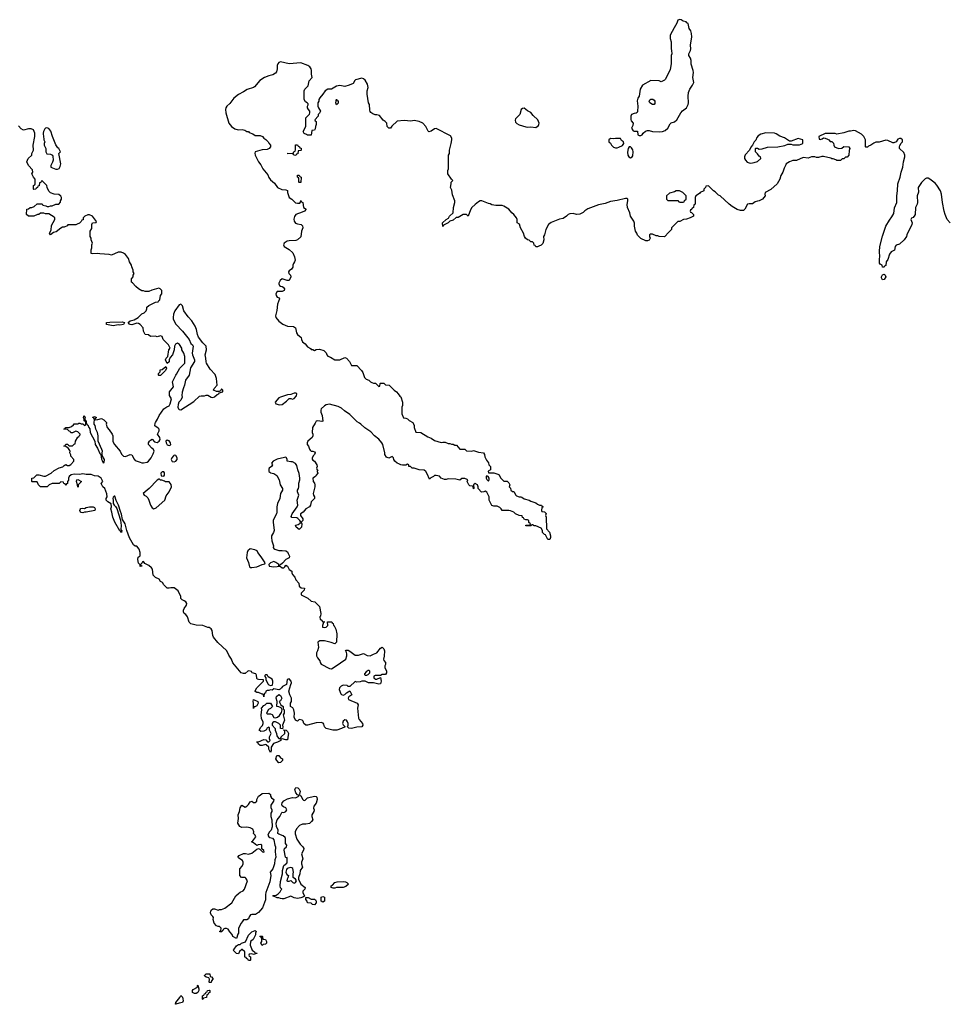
# Model space of a CAD drawing. Header units: inches. Extents: x 2106670 to 2322961, y 36024 to 224899.
# Tile 94 of 256: x 2159424 to 2170419, y 133129 to 144773. Entities that reach past the tile are written whole.
import ezdxf

# ---------------------------------------------------------------- set-up
doc = ezdxf.new("R2010")
doc.units = ezdxf.units.IN
doc.header["$MEASUREMENT"] = 0
for name, color, linetype in [('C1153', 7, 'Continuous'), ('C1154', 7, 'Continuous'), ('C1163', 7, 'Continuous'), ('C1164', 7, 'Continuous'), ('C1174', 7, 'Continuous')]:
    doc.layers.add(name, color=color, linetype=linetype)

msp = doc.modelspace()

# ---------------------------------------------------------------- linework, layer by layer
at = {"layer": 'C1153', "color": 5, "elevation": 40}
for points in [[(2160000, 139916), (2159990, 139926), (2159946, 139930), (2159962, 139938), (2159969, 139951), (2160000, 139951)], [(2160000, 139701), (2159970, 139726), (2159946, 139730), (2159962, 139738), (2159970, 139752), (2159990, 139752), (2160000, 139743)], [(2160000, 139326), (2159991, 139310), (2159991, 139289), (2159978, 139282), (2159970, 139266), (2159962, 139282), (2159947, 139287), (2159942, 139302), (2159910, 139306), (2159890, 139286), (2159810, 139288), (2159774, 139270), (2159750, 139248), (2159670, 139248), (2159648, 139270), (2159630, 139306), (2159570, 139306), (2159566, 139310), (2159566, 139350), (2159590, 139354), (2159626, 139390), (2159650, 139391), (2159710, 139376), (2159730, 139376), (2159798, 139410), (2159830, 139442), (2159890, 139472), (2159934, 139486), (2159950, 139502), (2159970, 139512), (2159990, 139502), (2160000, 139502)]]:
    msp.add_lwpolyline(points, dxfattribs=at)
at = {"layer": 'C1154', "color": 5, "elevation": 40}
msp.add_lwpolyline([(2160000, 142347), (2159993, 142347), (2159984, 142336), (2159950, 142318), (2159930, 142318), (2159910, 142308), (2159856, 142264), (2159824, 142256), (2159788, 142228), (2159778, 142250), (2159796, 142284), (2159800, 142340), (2159838, 142410), (2159838, 142430), (2159830, 142438), (2159770, 142478), (2159730, 142478), (2159710, 142486), (2159670, 142486), (2159652, 142468), (2159633, 142467), (2159590, 142448), (2159528, 142448), (2159506, 142470), (2159507, 142533), (2159530, 142534), (2159548, 142552), (2159567, 142553), (2159596, 142564), (2159630, 142594), (2159690, 142594), (2159698, 142578), (2159732, 142572), (2159750, 142562), (2159770, 142562), (2159788, 142572), (2159807, 142573), (2159850, 142592), (2159887, 142593), (2159907, 142613), (2159908, 142632), (2159918, 142650), (2159918, 142670), (2159910, 142686), (2159887, 142707), (2159830, 142708), (2159790, 142726), (2159770, 142746), (2159748, 142788), (2159746, 142810), (2159690, 142866), (2159678, 142862), (2159673, 142847), (2159658, 142842), (2159653, 142807), (2159638, 142802), (2159633, 142787), (2159618, 142782), (2159613, 142767), (2159590, 142766), (2159586, 142770), (2159586, 142810), (2159602, 142818), (2159607, 142833), (2159607, 142887), (2159586, 142910), (2159568, 142948), (2159578, 142970), (2159576, 142996), (2159527, 143047), (2159508, 143090), (2159526, 143130), (2159566, 143170), (2159568, 143192), (2159586, 143230), (2159582, 143290), (2159604, 143390), (2159602, 143430), (2159589, 143469), (2159560, 143480), (2159530, 143482), (2159470, 143468), (2159443, 143483), (2159410, 143518)], dxfattribs=at)
msp.add_lwpolyline([(2159745, 143495), (2159730, 143489), (2159720, 143480), (2159704, 143450), (2159701, 143430), (2159704, 143384), (2159711, 143369), (2159711, 143351), (2159722, 143330), (2159714, 143310), (2159714, 143290), (2159724, 143264), (2159734, 143250), (2159734, 143210), (2159745, 143185), (2159790, 143182), (2159811, 143171), (2159817, 143157), (2159821, 143110), (2159814, 143086), (2159792, 143050), (2159794, 143030), (2159850, 143005), (2159870, 143006), (2159890, 143012), (2159902, 143038), (2159909, 143070), (2159888, 143190), (2159908, 143210), (2159893, 143233), (2159888, 143250), (2159877, 143257), (2159853, 143293), (2159812, 143390), (2159794, 143454), (2159770, 143485)], close=True, dxfattribs=at)
at = {"layer": 'C1163', "color": 5, "elevation": 40}
for points in [[(2162920, 140000), (2162886, 139950), (2162882, 139890), (2162892, 139870), (2162892, 139850), (2162882, 139830), (2162832, 139790), (2162825, 139770), (2162825, 139750), (2162838, 139730), (2162850, 139694), (2162860, 139680), (2162870, 139672), (2162891, 139671), (2162910, 139662), (2162918, 139650), (2162911, 139629), (2162900, 139620), (2162882, 139590), (2162884, 139576), (2162890, 139562), (2162910, 139552), (2162938, 139510), (2162942, 139490), (2162934, 139470), (2162938, 139458), (2162951, 139451), (2162942, 139438), (2162942, 139430), (2162951, 139410), (2162930, 139386), (2162922, 139370), (2162891, 139349), (2162896, 139310), (2162911, 139290), (2162916, 139270), (2162916, 139250), (2162896, 139170), (2162898, 139150), (2162911, 139130), (2162911, 139110), (2162871, 139070), (2162862, 139030), (2162851, 139010), (2162810, 138989), (2162778, 138950), (2162745, 138930), (2162745, 138910), (2162771, 138870), (2162771, 138850), (2162754, 138830), (2162762, 138810), (2162756, 138770), (2162730, 138744), (2162695, 138770), (2162685, 138790), (2162690, 138796), (2162717, 138803), (2162740, 138820), (2162748, 138830), (2162738, 138850), (2162715, 138875), (2162701, 138881), (2162644, 138884), (2162636, 138896), (2162646, 138930), (2162707, 139013), (2162713, 139030), (2162706, 139090), (2162724, 139150), (2162709, 139190), (2162709, 139210), (2162721, 139230), (2162725, 139250), (2162727, 139290), (2162737, 139330), (2162737, 139350), (2162730, 139406), (2162713, 139450), (2162702, 139502), (2162686, 139526), (2162650, 139544), (2162630, 139542), (2162586, 139550), (2162586, 139570), (2162578, 139590), (2162570, 139598), (2162556, 139596), (2162470, 139574), (2162422, 139550), (2162402, 139530), (2162413, 139507), (2162402, 139490), (2162376, 139470), (2162370, 139458), (2162371, 139430), (2162381, 139421), (2162390, 139414), (2162430, 139407), (2162464, 139384), (2162491, 139330), (2162505, 139270), (2162531, 139230), (2162531, 139210), (2162510, 139170), (2162502, 139110), (2162475, 139050), (2162464, 139010), (2162466, 138950), (2162461, 138930), (2162429, 138871), (2162423, 138850), (2162421, 138830), (2162432, 138730), (2162426, 138710), (2162404, 138670), (2162402, 138650), (2162406, 138610), (2162427, 138550), (2162423, 138530), (2162430, 138518), (2162442, 138510), (2162490, 138494), (2162530, 138497), (2162571, 138491), (2162590, 138478), (2162601, 138461), (2162616, 138430), (2162612, 138410), (2162570, 138389), (2162534, 138346), (2162510, 138326), (2162498, 138322), (2162494, 138310), (2162510, 138306), (2162530, 138291), (2162548, 138292), (2162559, 138301), (2162570, 138322), (2162590, 138312), (2162612, 138272), (2162642, 138250), (2162642, 138230), (2162652, 138210), (2162680, 138180), (2162692, 138150), (2162725, 138110), (2162730, 138074), (2162753, 138053), (2162791, 138050), (2162790, 138028), (2162754, 137990), (2162754, 137970), (2162831, 137931), (2162870, 137898), (2162914, 137890), (2162970, 137832), (2162986, 137750), (2162982, 137718), (2162974, 137710), (2162978, 137678), (2162990, 137674), (2163010, 137652), (2163034, 137650), (2163014, 137646), (2163014, 137634), (2163005, 137610), (2163005, 137590), (2163030, 137583), (2163048, 137590), (2163069, 137610), (2163066, 137650), (2163107, 137653), (2163114, 137650), (2163118, 137638), (2163130, 137634), (2163134, 137610), (2163144, 137604), (2163165, 137565), (2163176, 137510), (2163171, 137410), (2163152, 137390), (2163108, 137408), (2163028, 137428), (2162972, 137428), (2162952, 137410), (2162958, 137350), (2162946, 137310), (2162933, 137287), (2162933, 137250), (2162945, 137225), (2162974, 137190), (2162977, 137170), (2162990, 137150), (2163090, 137099), (2163110, 137097), (2163157, 137123), (2163282, 137210), (2163294, 137250), (2163294, 137274), (2163284, 137304), (2163278, 137310), (2163283, 137317), (2163310, 137315), (2163330, 137306), (2163390, 137258), (2163430, 137258), (2163490, 137279), (2163535, 137255), (2163569, 137251), (2163610, 137271), (2163650, 137285), (2163690, 137342), (2163710, 137352), (2163730, 137332), (2163738, 137310), (2163735, 137245), (2163725, 137210), (2163730, 137194), (2163751, 137171), (2163751, 137149), (2163742, 137130), (2163742, 137110), (2163762, 137070), (2163762, 137050), (2163752, 137028), (2163713, 137027), (2163690, 137018), (2163630, 137018), (2163614, 137010), (2163614, 136990), (2163633, 136973), (2163650, 136972), (2163692, 136992), (2163701, 136950), (2163690, 136918), (2163670, 136915), (2163610, 136929), (2163550, 136929), (2163509, 136949), (2163470, 136949), (2163450, 136942), (2163410, 136938), (2163390, 136946), (2163330, 136886), (2163310, 136888), (2163297, 136897), (2163250, 136901), (2163228, 136892), (2163205, 136870), (2163201, 136850), (2163221, 136801), (2163230, 136791), (2163250, 136785), (2163270, 136791), (2163290, 136811), (2163330, 136834), (2163351, 136790), (2163317, 136763), (2163311, 136750), (2163312, 136732), (2163416, 136690), (2163426, 136670), (2163419, 136630), (2163432, 136512), (2163438, 136498), (2163479, 136450), (2163481, 136430), (2163470, 136410), (2163410, 136407), (2163350, 136390), (2163315, 136395), (2163302, 136410), (2163309, 136430), (2163309, 136450), (2163302, 136470), (2163290, 136488), (2163270, 136494), (2163250, 136478), (2163243, 136450), (2163250, 136432), (2163272, 136410), (2163232, 136390), (2163174, 136370), (2163126, 136370), (2163050, 136390), (2163030, 136409), (2163021, 136441), (2163012, 136452), (2162990, 136462), (2162930, 136459), (2162830, 136429), (2162810, 136428), (2162786, 136450), (2162776, 136476), (2162766, 136490), (2162730, 136495), (2162710, 136478), (2162688, 136490), (2162670, 136526), (2162675, 136570), (2162665, 136610), (2162654, 136634), (2162628, 136652), (2162628, 136688), (2162637, 136710), (2162638, 136750), (2162619, 136790), (2162609, 136830), (2162629, 136910), (2162639, 136930), (2162635, 136950), (2162610, 136979), (2162586, 136970), (2162578, 136910), (2162532, 136888), (2162522, 136870), (2162505, 136855), (2162490, 136848), (2162430, 136858), (2162410, 136842), (2162390, 136846), (2162370, 136838), (2162350, 136838), (2162334, 136830), (2162331, 136809), (2162314, 136806), (2162310, 136766), (2162308, 136788), (2162298, 136798), (2162290, 136798), (2162250, 136818), (2162230, 136818), (2162210, 136826), (2162210, 136834), (2162229, 136870), (2162308, 136950), (2162306, 136966), (2162250, 136969), (2162234, 136974), (2162227, 136987), (2162223, 137023), (2162215, 137035), (2162175, 137050), (2162164, 137064), (2162150, 137069), (2162127, 137073), (2162090, 137042), (2162070, 137039), (2162042, 137050), (2161946, 137166), (2161928, 137210), (2161897, 137257), (2161873, 137310), (2161766, 137406), (2161717, 137470), (2161709, 137490), (2161699, 137550), (2161690, 137568), (2161675, 137575), (2161670, 137586), (2161650, 137586), (2161590, 137609), (2161513, 137613), (2161450, 137629), (2161429, 137649), (2161409, 137710), (2161390, 137738), (2161368, 137750), (2161362, 137770), (2161362, 137790), (2161368, 137808), (2161395, 137850), (2161399, 137870), (2161388, 137890), (2161370, 137902), (2161346, 137910), (2161330, 137926), (2161329, 137950), (2161297, 138017), (2161250, 138054), (2161210, 138055), (2161190, 138049), (2161168, 138050), (2161128, 138090), (2161115, 138115), (2161088, 138130), (2161075, 138155), (2161030, 138178), (2161004, 138204), (2160993, 138273), (2160982, 138290), (2160950, 138318), (2160903, 138343), (2160890, 138366), (2160878, 138362), (2160874, 138350), (2160854, 138330), (2160858, 138318), (2160870, 138314), (2160871, 138309), (2160850, 138306), (2160847, 138327), (2160830, 138346), (2160822, 138390), (2160825, 138415), (2160847, 138433), (2160849, 138470), (2160839, 138510), (2160810, 138548), (2160790, 138548), (2160770, 138562), (2160724, 138644), (2160693, 138730), (2160673, 138810), (2160641, 138861), (2160630, 138926), (2160615, 138955), (2160592, 139030), (2160565, 139085), (2160550, 139138), (2160542, 139138), (2160530, 139126), (2160526, 139110), (2160531, 139091), (2160531, 139050), (2160542, 139030), (2160557, 139017), (2160571, 138991), (2160615, 138855), (2160623, 138790), (2160622, 138742), (2160631, 138730), (2160630, 138708), (2160622, 138722), (2160608, 138728), (2160549, 138829), (2160524, 138890), (2160514, 138950), (2160502, 138990), (2160508, 139010), (2160507, 139047), (2160466, 139070), (2160446, 139090), (2160446, 139110), (2160458, 139130), (2160455, 139165), (2160430, 139228), (2160408, 139250), (2160388, 139288), (2160408, 139310), (2160389, 139350), (2160353, 139373), (2160310, 139379), (2160270, 139395), (2160210, 139396), (2160170, 139403), (2160130, 139396), (2160070, 139397), (2160031, 139389), (2160011, 139370), (2160002, 139350), (2160002, 139330), (2160000, 139326)], [(2160000, 139951), (2160010, 139951), (2160038, 139962), (2160060, 139980), (2160070, 139994), (2160110, 139994), (2160125, 140000)], [(2160135, 140000), (2160153, 139993), (2160172, 139992), (2160190, 139974), (2160202, 139978), (2160205, 140000)], [(2160212, 140000), (2160213, 139993), (2160222, 139982), (2160230, 139982), (2160241, 139950), (2160253, 139933), (2160259, 139890), (2160311, 139790), (2160318, 139750), (2160345, 139705), (2160370, 139642), (2160382, 139630), (2160390, 139574), (2160401, 139561), (2160410, 139534), (2160422, 139538), (2160428, 139570), (2160400, 139620), (2160398, 139650), (2160402, 139670), (2160397, 139690), (2160353, 139790), (2160353, 139850), (2160346, 139890), (2160326, 139930), (2160315, 139975), (2160306, 139990), (2160306, 140000)], [(2160449, 140000), (2160446, 139990), (2160458, 139950), (2160483, 139923), (2160519, 139870), (2160524, 139850), (2160526, 139786), (2160547, 139747), (2160613, 139670), (2160630, 139636), (2160650, 139611), (2160674, 139606), (2160730, 139631), (2160750, 139625), (2160776, 139576), (2160790, 139561), (2160812, 139550), (2160850, 139541), (2160870, 139531), (2160890, 139531), (2160930, 139541), (2160949, 139551), (2160979, 139590), (2161003, 139637), (2161014, 139670), (2161008, 139690), (2160986, 139706), (2160949, 139749), (2160949, 139770), (2160958, 139790), (2160970, 139802), (2160991, 139811), (2161020, 139780), (2161050, 139771), (2161073, 139787), (2161087, 139810), (2161083, 139830), (2161053, 139870), (2161072, 139910), (2161072, 139930), (2161063, 139943), (2161024, 139970), (2161028, 140000)], [(2164077, 140000), (2164090, 139974), (2164091, 139949), (2164110, 139894), (2164170, 139891), (2164250, 139838), (2164290, 139825), (2164330, 139798), (2164410, 139771), (2164430, 139778), (2164455, 139775), (2164490, 139762), (2164510, 139762), (2164533, 139753), (2164550, 139752), (2164570, 139742), (2164590, 139742), (2164630, 139694), (2164690, 139694), (2164710, 139674), (2164772, 139672), (2164790, 139676), (2164850, 139658), (2164911, 139651), (2164922, 139630), (2164924, 139604), (2164944, 139564), (2164970, 139534), (2164972, 139510), (2164991, 139490), (2164992, 139450), (2164966, 139434), (2164970, 139414), (2165030, 139412), (2165080, 139400), (2165094, 139390), (2165110, 139354), (2165150, 139314), (2165190, 139314), (2165210, 139294), (2165222, 139270), (2165214, 139250), (2165230, 139234), (2165234, 139210), (2165253, 139193), (2165270, 139192), (2165291, 139151), (2165301, 139141), (2165330, 139131), (2165351, 139131), (2165365, 139125), (2165390, 139105), (2165450, 139091), (2165470, 139078), (2165530, 139058), (2165550, 139042), (2165573, 139033), (2165594, 139030), (2165598, 139018), (2165614, 139010), (2165598, 139002), (2165594, 138970), (2165598, 138958), (2165630, 138954), (2165651, 138931), (2165642, 138910), (2165652, 138888), (2165653, 138753), (2165690, 138714), (2165702, 138670), (2165702, 138650), (2165693, 138627), (2165670, 138626), (2165642, 138682), (2165630, 138686), (2165608, 138708), (2165608, 138730), (2165590, 138758), (2165530, 138788), (2165510, 138788), (2165490, 138798), (2165482, 138798), (2165470, 138788), (2165410, 138788), (2165410, 138794), (2165450, 138794), (2165462, 138798), (2165466, 138810), (2165447, 138827), (2165446, 138850), (2165430, 138858), (2165410, 138858), (2165390, 138866), (2165382, 138882), (2165370, 138886), (2165366, 138906), (2165330, 138908), (2165290, 138928), (2165270, 138948), (2165230, 138964), (2165210, 138969), (2165130, 138968), (2165118, 138990), (2165103, 139003), (2165070, 139018), (2165030, 139018), (2165010, 139026), (2164978, 139090), (2164975, 139130), (2164950, 139186), (2164930, 139198), (2164912, 139188), (2164887, 139187), (2164846, 139230), (2164846, 139250), (2164838, 139270), (2164810, 139288), (2164792, 139270), (2164794, 139230), (2164790, 139226), (2164787, 139247), (2164778, 139258), (2164750, 139262), (2164738, 139270), (2164718, 139310), (2164726, 139330), (2164716, 139336), (2164690, 139348), (2164670, 139348), (2164653, 139347), (2164631, 139329), (2164582, 139338), (2164490, 139342), (2164470, 139335), (2164450, 139335), (2164410, 139349), (2164390, 139375), (2164350, 139384), (2164330, 139382), (2164318, 139370), (2164286, 139354), (2164270, 139338), (2164243, 139403), (2164228, 139428), (2164207, 139447), (2164150, 139449), (2164090, 139469), (2164066, 139470), (2164048, 139488), (2164026, 139490), (2164026, 139510), (2164010, 139518), (2163990, 139506), (2163950, 139506), (2163932, 139508), (2163910, 139522), (2163887, 139527), (2163862, 139550), (2163848, 139570), (2163846, 139590), (2163830, 139606), (2163790, 139589), (2163761, 139601), (2163744, 139630), (2163744, 139650), (2163719, 139750), (2163709, 139770), (2163672, 139812), (2163622, 139850), (2163577, 139897), (2163507, 139947), (2163459, 139990), (2163444, 140000)], [(2160000, 139743), (2160013, 139733), (2160050, 139732), (2160070, 139754), (2160082, 139758), (2160086, 139790), (2160110, 139834), (2160122, 139838), (2160126, 139850), (2160138, 139862), (2160138, 139870), (2160110, 139898), (2160090, 139908), (2160050, 139886), (2160030, 139886), (2160022, 139902), (2160010, 139906), (2160000, 139916)], [(2160000, 139502), (2160010, 139502), (2160030, 139512), (2160066, 139550), (2160066, 139570), (2160028, 139610), (2160027, 139627), (2160018, 139650), (2160022, 139670), (2160018, 139678), (2160000, 139700), (2160000, 139701)]]:
    msp.add_lwpolyline(points, dxfattribs=at)
for points in [[(2161170, 139802), (2161152, 139790), (2161156, 139770), (2161170, 139745), (2161190, 139736), (2161210, 139745), (2161209, 139770), (2161190, 139794)], [(2161250, 139621), (2161244, 139616), (2161224, 139590), (2161217, 139570), (2161228, 139548), (2161250, 139543), (2161270, 139551), (2161287, 139570), (2161286, 139590), (2161270, 139619)], [(2161130, 139426), (2161110, 139426), (2161094, 139410), (2161098, 139378), (2161130, 139374), (2161135, 139385), (2161135, 139415)], [(2160110, 139246), (2160109, 139270), (2160095, 139310), (2160098, 139330), (2160110, 139336), (2160154, 139310), (2160114, 139270), (2160114, 139250)], [(2161078, 139338), (2161070, 139338), (2161050, 139329), (2160956, 139230), (2160883, 139170), (2160898, 139150), (2160919, 139139), (2160939, 139119), (2160952, 139092), (2160971, 139030), (2160990, 139001), (2161010, 138987), (2161039, 139001), (2161139, 139090), (2161158, 139142), (2161193, 139190), (2161219, 139250), (2161217, 139277), (2161190, 139306), (2161148, 139308), (2161136, 139316), (2161107, 139327), (2161090, 139328)], [(2164950, 139378), (2164942, 139370), (2164942, 139350), (2164950, 139334), (2164970, 139314), (2164978, 139330), (2164978, 139350), (2164966, 139370)], [(2160170, 138941), (2160150, 138944), (2160142, 138950), (2160135, 138970), (2160138, 138982), (2160149, 138991), (2160170, 138995), (2160190, 138991), (2160210, 139003), (2160251, 139011), (2160294, 139010), (2160310, 139002), (2160318, 138990), (2160311, 138969), (2160210, 138949), (2160190, 138949)], [(2162150, 138514), (2162124, 138490), (2162116, 138470), (2162107, 138410), (2162132, 138352), (2162144, 138304), (2162155, 138295), (2162170, 138294), (2162230, 138303), (2162290, 138331), (2162308, 138332), (2162322, 138338), (2162326, 138350), (2162282, 138422), (2162242, 138470), (2162231, 138491), (2162204, 138504)], [(2162430, 138364), (2162391, 138350), (2162372, 138330), (2162374, 138310), (2162430, 138304), (2162470, 138307), (2162488, 138312), (2162489, 138330), (2162455, 138355)], [(2163556, 137076), (2163544, 137076), (2163520, 137060), (2163504, 137036), (2163502, 137030), (2163510, 137022), (2163530, 137022), (2163546, 137030), (2163566, 137050), (2163566, 137070)], [(2162350, 137026), (2162330, 137026), (2162324, 137016), (2162324, 137004), (2162334, 136990), (2162334, 136970), (2162358, 136918), (2162370, 136906), (2162390, 136898), (2162410, 136902), (2162415, 136905), (2162419, 136930), (2162419, 136950), (2162412, 136972), (2162362, 137002)], [(2162190, 136628), (2162189, 136690), (2162184, 136710), (2162190, 136734), (2162241, 136710), (2162245, 136690), (2162230, 136658), (2162206, 136646), (2162194, 136646)], [(2162534, 136386), (2162509, 136389), (2162508, 136430), (2162490, 136448), (2162450, 136468), (2162430, 136468), (2162420, 136460), (2162412, 136450), (2162412, 136430), (2162445, 136390), (2162445, 136370), (2162462, 136330), (2162465, 136305), (2162472, 136292), (2162490, 136274), (2162510, 136274), (2162518, 136282), (2162518, 136290), (2162558, 136330), (2162558, 136358), (2162546, 136374), (2162574, 136370), (2162590, 136354), (2162602, 136330), (2162601, 136310), (2162590, 136258), (2162570, 136255), (2162530, 136268), (2162514, 136266), (2162512, 136250), (2162474, 136230), (2162427, 136213), (2162398, 136170), (2162398, 136130), (2162390, 136106), (2162370, 136146), (2162369, 136170), (2162339, 136199), (2162330, 136202), (2162290, 136188), (2162268, 136188), (2162247, 136207), (2162242, 136222), (2162228, 136228), (2162230, 136234), (2162250, 136234), (2162310, 136262), (2162336, 136256), (2162353, 136233), (2162370, 136232), (2162388, 136250), (2162378, 136270), (2162378, 136290), (2162398, 136330), (2162378, 136370), (2162378, 136398), (2162370, 136406), (2162346, 136394), (2162342, 136378), (2162334, 136370), (2162310, 136359), (2162276, 136356), (2162258, 136370), (2162275, 136405), (2162296, 136424), (2162302, 136450), (2162302, 136470), (2162285, 136505), (2162279, 136550), (2162289, 136610), (2162284, 136630), (2162310, 136662), (2162326, 136670), (2162346, 136690), (2162391, 136691), (2162414, 136650), (2162390, 136628), (2162365, 136615), (2162342, 136570), (2162350, 136562), (2162390, 136562), (2162410, 136554), (2162430, 136522), (2162450, 136518), (2162474, 136526), (2162495, 136545), (2162519, 136581), (2162528, 136610), (2162515, 136635), (2162490, 136648), (2162466, 136650), (2162468, 136710), (2162458, 136750), (2162462, 136770), (2162490, 136792), (2162510, 136782), (2162525, 136750), (2162510, 136718), (2162494, 136710), (2162511, 136671), (2162542, 136650), (2162542, 136622), (2162551, 136611), (2162551, 136570), (2162542, 136550), (2162555, 136490), (2162550, 136468), (2162531, 136430), (2162538, 136410)], [(2162490, 135985), (2162465, 136010), (2162455, 136030), (2162466, 136070), (2162490, 136072), (2162510, 136042), (2162531, 136030), (2162531, 136010), (2162510, 135989)], [(2162790, 135538), (2162799, 135541), (2162830, 135571), (2162911, 135591), (2162930, 135585), (2162937, 135577), (2162943, 135550), (2162930, 135508), (2162902, 135470), (2162898, 135450), (2162906, 135430), (2162904, 135410), (2162879, 135370), (2162878, 135350), (2162890, 135310), (2162877, 135290), (2162850, 135268), (2162810, 135258), (2162770, 135258), (2162735, 135245), (2162698, 135202), (2162682, 135170), (2162684, 135144), (2162702, 135082), (2162741, 135021), (2162774, 134990), (2162783, 134970), (2162779, 134950), (2162759, 134910), (2162773, 134850), (2162758, 134810), (2162759, 134790), (2162770, 134750), (2162742, 134710), (2162738, 134670), (2162722, 134630), (2162722, 134610), (2162751, 134551), (2162802, 134510), (2162798, 134490), (2162772, 134468), (2162771, 134450), (2162793, 134407), (2162782, 134398), (2162750, 134389), (2162710, 134379), (2162669, 134389), (2162630, 134406), (2162550, 134375), (2162530, 134375), (2162510, 134378), (2162490, 134388), (2162470, 134388), (2162418, 134410), (2162425, 134415), (2162459, 134421), (2162483, 134437), (2162503, 134457), (2162516, 134484), (2162526, 134490), (2162510, 134506), (2162504, 134530), (2162510, 134582), (2162533, 134670), (2162533, 134710), (2162549, 134770), (2162582, 134798), (2162589, 134810), (2162586, 134866), (2162578, 134862), (2162570, 134864), (2162567, 134870), (2162552, 134950), (2162557, 134970), (2162578, 134990), (2162582, 135010), (2162569, 135030), (2162569, 135090), (2162562, 135102), (2162540, 135120), (2162490, 135141), (2162479, 135150), (2162482, 135190), (2162461, 135230), (2162456, 135270), (2162470, 135310), (2162499, 135350), (2162523, 135397), (2162530, 135402), (2162550, 135398), (2162573, 135407), (2162584, 135430), (2162573, 135453), (2162544, 135464), (2162530, 135475), (2162523, 135490), (2162527, 135513), (2162547, 135533), (2162590, 135559), (2162650, 135576), (2162688, 135572), (2162726, 135590), (2162722, 135602), (2162710, 135606), (2162689, 135629), (2162679, 135670), (2162690, 135691), (2162714, 135690), (2162730, 135674), (2162741, 135650), (2162734, 135614), (2162738, 135598), (2162750, 135594), (2162772, 135550), (2162782, 135542)], [(2161990, 133906), (2161946, 133930), (2161936, 133956), (2161910, 133986), (2161890, 134018), (2161870, 134026), (2161850, 134026), (2161838, 134022), (2161830, 134006), (2161818, 134002), (2161813, 133987), (2161790, 133986), (2161790, 133994), (2161802, 133998), (2161806, 134030), (2161787, 134047), (2161770, 134048), (2161750, 134058), (2161724, 134090), (2161713, 134130), (2161715, 134155), (2161708, 134168), (2161690, 134186), (2161682, 134210), (2161684, 134230), (2161690, 134242), (2161710, 134258), (2161730, 134258), (2161770, 134242), (2161789, 134251), (2161810, 134251), (2161850, 134265), (2161933, 134327), (2161979, 134410), (2162010, 134441), (2162030, 134456), (2162069, 134471), (2162082, 134490), (2162118, 134590), (2162100, 134620), (2162090, 134628), (2162048, 134628), (2162026, 134650), (2162028, 134732), (2162056, 134764), (2162069, 134790), (2162069, 134810), (2162058, 134830), (2162016, 134856), (2162006, 134870), (2162018, 134890), (2162070, 134913), (2162094, 134914), (2162130, 134905), (2162170, 134915), (2162230, 134965), (2162250, 134972), (2162265, 134965), (2162294, 134930), (2162310, 134926), (2162314, 134930), (2162310, 134946), (2162286, 134966), (2162286, 135010), (2162278, 135018), (2162245, 135015), (2162230, 135008), (2162190, 135038), (2162166, 135050), (2162180, 135060), (2162215, 135110), (2162208, 135130), (2162188, 135150), (2162195, 135170), (2162180, 135200), (2162150, 135217), (2162110, 135222), (2162050, 135218), (2162026, 135230), (2162004, 135270), (2162013, 135327), (2162009, 135371), (2162024, 135410), (2162030, 135454), (2162050, 135482), (2162090, 135462), (2162110, 135472), (2162129, 135491), (2162150, 135522), (2162170, 135532), (2162190, 135514), (2162210, 135514), (2162228, 135532), (2162229, 135550), (2162250, 135592), (2162270, 135602), (2162290, 135622), (2162370, 135625), (2162391, 135610), (2162391, 135590), (2162402, 135570), (2162431, 135550), (2162425, 135530), (2162395, 135485), (2162395, 135455), (2162405, 135430), (2162405, 135410), (2162395, 135390), (2162394, 135350), (2162407, 135310), (2162411, 135229), (2162399, 135190), (2162374, 135166), (2162359, 135130), (2162370, 135111), (2162382, 135102), (2162415, 135095), (2162430, 135072), (2162441, 135010), (2162451, 134990), (2162447, 134930), (2162452, 134870), (2162442, 134838), (2162436, 134790), (2162417, 134730), (2162386, 134690), (2162394, 134650), (2162383, 134577), (2162336, 134450), (2162331, 134429), (2162330, 134366), (2162296, 134270), (2162250, 134215), (2162212, 134190), (2162171, 134189), (2162155, 134185), (2162137, 134163), (2162130, 134138), (2162110, 134129), (2162070, 134126), (2162057, 134103), (2162042, 134090), (2162011, 134030), (2162010, 133970), (2162003, 133957)], [(2162630, 134745), (2162600, 134740), (2162587, 134733), (2162578, 134722), (2162571, 134690), (2162582, 134662), (2162602, 134650), (2162596, 134624), (2162586, 134610), (2162585, 134590), (2162590, 134585), (2162610, 134585), (2162632, 134592), (2162654, 134570), (2162670, 134562), (2162686, 134570), (2162698, 134590), (2162686, 134610), (2162658, 134630), (2162658, 134670), (2162664, 134690), (2162654, 134734), (2162643, 134743)], [(2163130, 134502), (2163106, 134510), (2163106, 134530), (2163122, 134538), (2163150, 134571), (2163177, 134577), (2163250, 134581), (2163277, 134577), (2163294, 134570), (2163314, 134550), (2163280, 134520), (2163250, 134509), (2163171, 134509), (2163150, 134502)], [(2162910, 134306), (2162888, 134308), (2162870, 134326), (2162828, 134328), (2162826, 134350), (2162808, 134368), (2162807, 134393), (2162834, 134390), (2162870, 134371), (2162911, 134371), (2162924, 134364), (2162932, 134350), (2162931, 134329)], [(2163010, 134338), (2162989, 134349), (2162990, 134394), (2163010, 134402), (2163030, 134394), (2163030, 134348)], [(2162210, 133734), (2162230, 133734), (2162234, 133730), (2162213, 133727), (2162190, 133718), (2162170, 133726), (2162138, 133722), (2162134, 133710), (2162138, 133698), (2162154, 133690), (2162154, 133650), (2162150, 133646), (2162130, 133646), (2162122, 133662), (2162106, 133670), (2162102, 133682), (2162087, 133687), (2162086, 133750), (2162056, 133776), (2162050, 133778), (2162025, 133755), (2162010, 133726), (2161990, 133728), (2161948, 133770), (2161960, 133780), (2161990, 133822), (2162010, 133834), (2162030, 133834), (2162046, 133850), (2162093, 133867), (2162130, 133945), (2162170, 133986), (2162210, 134002), (2162222, 133990), (2162214, 133970), (2162214, 133950), (2162184, 133896), (2162154, 133870), (2162151, 133830), (2162172, 133770), (2162202, 133750)], [(2162290, 133826), (2162278, 133850), (2162286, 133870), (2162286, 133910), (2162282, 133922), (2162266, 133930), (2162270, 133934), (2162290, 133934), (2162294, 133930), (2162298, 133898), (2162330, 133894), (2162342, 133870), (2162342, 133850), (2162337, 133843), (2162330, 133838), (2162304, 133836)], [(2161670, 133386), (2161666, 133390), (2161667, 133427), (2161662, 133442), (2161630, 133448), (2161610, 133466), (2161609, 133470), (2161628, 133490), (2161674, 133490), (2161678, 133458), (2161693, 133453), (2161710, 133434), (2161710, 133426), (2161693, 133407), (2161690, 133386)], [(2161490, 133258), (2161468, 133270), (2161468, 133292), (2161476, 133304), (2161526, 133330), (2161526, 133350), (2161530, 133354), (2161542, 133310), (2161542, 133290), (2161530, 133268), (2161510, 133258)], [(2161270, 133129), (2161266, 133130), (2161269, 133150), (2161318, 133210), (2161330, 133234), (2161350, 133214), (2161355, 133195), (2161356, 133170), (2161351, 133150), (2161310, 133144)], [(2161590, 133186), (2161586, 133190), (2161586, 133230), (2161602, 133238), (2161610, 133254), (2161622, 133258), (2161630, 133274), (2161642, 133278), (2161647, 133293), (2161670, 133294), (2161674, 133290), (2161672, 133268), (2161658, 133262), (2161650, 133246), (2161638, 133242), (2161632, 133210), (2161598, 133202)]]:
    msp.add_lwpolyline(points, close=True, dxfattribs=at)
at = {"layer": 'C1164', "color": 5, "elevation": 40}
for points in [[(2167230, 144773), (2167210, 144768), (2167196, 144730), (2167163, 144677), (2167118, 144590), (2167116, 144550), (2167131, 144510), (2167128, 144430), (2167134, 144410), (2167136, 144370), (2167131, 144350), (2167131, 144250), (2167117, 144183), (2167062, 144070), (2167050, 144058), (2167010, 144038), (2166988, 144048), (2166890, 144053), (2166790, 143997), (2166761, 143950), (2166751, 143870), (2166735, 143845), (2166727, 143813), (2166735, 143750), (2166730, 143686), (2166726, 143674), (2166714, 143666), (2166690, 143662), (2166662, 143650), (2166651, 143630), (2166651, 143591), (2166657, 143577), (2166678, 143550), (2166677, 143523), (2166662, 143490), (2166678, 143458), (2166690, 143454), (2166730, 143454), (2166734, 143410), (2166750, 143402), (2166770, 143402), (2166786, 143410), (2166798, 143430), (2166826, 143454), (2166850, 143461), (2166870, 143461), (2166910, 143451), (2166990, 143446), (2167026, 143450), (2167057, 143463), (2167089, 143490), (2167118, 143542), (2167130, 143551), (2167170, 143566), (2167195, 143590), (2167244, 143670), (2167264, 143696), (2167309, 143730), (2167329, 143769), (2167333, 143790), (2167329, 143870), (2167334, 143910), (2167350, 143951), (2167382, 143998), (2167396, 144030), (2167384, 144090), (2167394, 144150), (2167391, 144171), (2167367, 144247), (2167364, 144290), (2167356, 144316), (2167338, 144350), (2167338, 144370), (2167358, 144410), (2167362, 144430), (2167358, 144470), (2167372, 144568), (2167370, 144610), (2167361, 144641), (2167344, 144670), (2167330, 144726), (2167315, 144735), (2167307, 144747), (2167270, 144754), (2167246, 144770)], [(2163170, 143766), (2163164, 143790), (2163170, 143831), (2163178, 143818), (2163190, 143814), (2163190, 143810), (2163190, 143786)], [(2166930, 143768), (2166910, 143769), (2166878, 143790), (2166868, 143810), (2166876, 143824), (2166890, 143831), (2166911, 143831), (2166930, 143822), (2166938, 143810), (2166937, 143783)], [(2165390, 143725), (2165370, 143722), (2165356, 143710), (2165341, 143650), (2165290, 143602), (2165284, 143584), (2165290, 143562), (2165305, 143545), (2165331, 143531), (2165410, 143507), (2165430, 143503), (2165470, 143506), (2165530, 143498), (2165559, 143521), (2165566, 143534), (2165569, 143550), (2165554, 143590), (2165499, 143639), (2165470, 143674), (2165430, 143694)], [(2166470, 143369), (2166450, 143362), (2166410, 143366), (2166394, 143350), (2166394, 143330), (2166410, 143314), (2166422, 143290), (2166446, 143266), (2166470, 143258), (2166490, 143258), (2166510, 143265), (2166554, 143286), (2166568, 143310), (2166566, 143330), (2166543, 143343), (2166530, 143366)], [(2168250, 143435), (2168190, 143418), (2168160, 143400), (2168142, 143378), (2168131, 143349), (2168112, 143330), (2168092, 143288), (2168070, 143266), (2168054, 143230), (2168006, 143174), (2167996, 143150), (2167997, 143130), (2168007, 143110), (2168028, 143088), (2168050, 143079), (2168070, 143077), (2168110, 143085), (2168150, 143096), (2168188, 143130), (2168186, 143150), (2168170, 143158), (2168150, 143188), (2168126, 143210), (2168126, 143250), (2168130, 143254), (2168150, 143254), (2168170, 143242), (2168204, 143244), (2168270, 143266), (2168389, 143271), (2168474, 143286), (2168510, 143302), (2168550, 143302), (2168570, 143292), (2168647, 143293), (2168686, 143310), (2168686, 143350), (2168630, 143368), (2168550, 143338), (2168530, 143338), (2168470, 143375), (2168414, 143394), (2168370, 143424), (2168350, 143429)], [(2162690, 143168), (2162666, 143170), (2162662, 143182), (2162647, 143187), (2162586, 143190), (2162647, 143193), (2162662, 143198), (2162670, 143214), (2162682, 143218), (2162687, 143233), (2162688, 143292), (2162710, 143294), (2162718, 143278), (2162734, 143270), (2162738, 143258), (2162753, 143253), (2162754, 143230), (2162750, 143226), (2162718, 143222), (2162712, 143188), (2162698, 143182)], [(2166650, 143269), (2166632, 143268), (2166621, 143250), (2166614, 143206), (2166616, 143170), (2166630, 143151), (2166650, 143139), (2166669, 143150), (2166676, 143164), (2166680, 143210), (2166674, 143234), (2166659, 143259)], [(2162730, 142846), (2162726, 142850), (2162726, 142890), (2162722, 142902), (2162708, 142910), (2162710, 142934), (2162730, 142934), (2162738, 142918), (2162754, 142910), (2162750, 142846)], [(2167190, 142748), (2167170, 142738), (2167110, 142722), (2167074, 142690), (2167074, 142650), (2167090, 142634), (2167210, 142634), (2167218, 142618), (2167230, 142614), (2167270, 142614), (2167282, 142618), (2167287, 142633), (2167306, 142650), (2167306, 142690), (2167266, 142730), (2167227, 142747)], [(2169630, 141695), (2169618, 141718), (2169618, 141730), (2169630, 141756), (2169650, 141765), (2169661, 141750), (2169667, 141730), (2169650, 141699)], [(2161330, 141409), (2161310, 141402), (2161259, 141330), (2161244, 141290), (2161238, 141250), (2161240, 141230), (2161270, 141171), (2161350, 141090), (2161427, 140990), (2161450, 140945), (2161467, 140927), (2161475, 140910), (2161464, 140830), (2161466, 140810), (2161491, 140750), (2161491, 140730), (2161445, 140655), (2161428, 140570), (2161387, 140510), (2161374, 140450), (2161361, 140419), (2161347, 140367), (2161343, 140330), (2161347, 140310), (2161330, 140273), (2161307, 140250), (2161297, 140223), (2161293, 140190), (2161301, 140170), (2161310, 140161), (2161330, 140160), (2161483, 140257), (2161550, 140319), (2161570, 140325), (2161610, 140324), (2161630, 140331), (2161650, 140332), (2161690, 140307), (2161710, 140305), (2161730, 140314), (2161759, 140341), (2161778, 140350), (2161782, 140358), (2161826, 140370), (2161826, 140390), (2161810, 140406), (2161798, 140382), (2161785, 140375), (2161750, 140374), (2161718, 140390), (2161724, 140410), (2161758, 140450), (2161750, 140530), (2161735, 140575), (2161678, 140638), (2161634, 140710), (2161628, 140728), (2161627, 140770), (2161618, 140810), (2161633, 140870), (2161629, 140910), (2161589, 140950), (2161540, 141020), (2161528, 141048), (2161516, 141110), (2161498, 141150), (2161461, 141210), (2161417, 141257), (2161364, 141330), (2161350, 141388)], [(2160610, 141161), (2160590, 141165), (2160530, 141154), (2160450, 141169), (2160449, 141190), (2160490, 141197), (2160638, 141198), (2160662, 141190), (2160650, 141169)], [(2161070, 140566), (2161066, 140570), (2161066, 140590), (2161086, 140610), (2161086, 140630), (2161110, 140634), (2161153, 140673), (2161162, 140650), (2161150, 140626), (2161090, 140566)], [(2162690, 140357), (2162670, 140357), (2162630, 140341), (2162590, 140337), (2162510, 140309), (2162490, 140299), (2162445, 140250), (2162454, 140230), (2162498, 140218), (2162530, 140223), (2162580, 140260), (2162610, 140291), (2162630, 140291), (2162650, 140285), (2162670, 140291), (2162697, 140323), (2162702, 140350)]]:
    msp.add_lwpolyline(points, close=True, dxfattribs=at)
for points in [[(2170000, 142445), (2169990, 142435), (2169970, 142426), (2169965, 142410), (2169978, 142370), (2169976, 142350), (2169916, 142230), (2169911, 142210), (2169885, 142170), (2169830, 142118), (2169790, 142108), (2169778, 142090), (2169771, 142049), (2169730, 142028), (2169710, 141998), (2169690, 141938), (2169671, 141910), (2169670, 141866), (2169658, 141862), (2169650, 141848), (2169628, 141848), (2169626, 141870), (2169603, 141883), (2169595, 141895), (2169594, 141946), (2169599, 141970), (2169592, 142030), (2169598, 142090), (2169630, 142211), (2169670, 142330), (2169710, 142402), (2169740, 142440), (2169761, 142479), (2169771, 142549), (2169797, 142610), (2169797, 142690), (2169806, 142750), (2169810, 142830), (2169838, 142910), (2169850, 142970), (2169870, 143030), (2169876, 143090), (2169894, 143150), (2169894, 143170), (2169883, 143203), (2169829, 143250), (2169829, 143271), (2169835, 143285), (2169850, 143314), (2169866, 143330), (2169866, 143350), (2169847, 143367), (2169830, 143368), (2169810, 143358), (2169791, 143329), (2169764, 143316), (2169750, 143315), (2169690, 143343), (2169670, 143346), (2169590, 143325), (2169550, 143324), (2169526, 143314), (2169490, 143288), (2169462, 143278), (2169450, 143266), (2169430, 143266), (2169426, 143270), (2169426, 143350), (2169409, 143390), (2169379, 143419), (2169310, 143459), (2169290, 143464), (2169250, 143454), (2169230, 143454), (2169170, 143434), (2169090, 143418), (2169070, 143426), (2168950, 143428), (2168874, 143390), (2168878, 143358), (2168890, 143354), (2168916, 143364), (2168930, 143374), (2168952, 143372), (2168980, 143360), (2168993, 143353), (2169010, 143334), (2169030, 143334), (2169050, 143314), (2169052, 143290), (2169062, 143270), (2169110, 143251), (2169147, 143253), (2169172, 143272), (2169231, 143271), (2169242, 143250), (2169233, 143227), (2169232, 143170), (2169210, 143146), (2169190, 143146), (2169171, 143129), (2169153, 143127), (2169131, 143109), (2169110, 143106), (2169090, 143106), (2169076, 143116), (2169047, 143127), (2169030, 143128), (2169016, 143136), (2168930, 143154), (2168910, 143154), (2168870, 143142), (2168850, 143142), (2168830, 143149), (2168790, 143149), (2168750, 143135), (2168690, 143142), (2168611, 143109), (2168570, 143109), (2168527, 143093), (2168491, 143069), (2168484, 143056), (2168465, 143015), (2168451, 142970), (2168425, 142930), (2168414, 142886), (2168382, 142830), (2168310, 142764), (2168242, 142730), (2168238, 142710), (2168241, 142690), (2168210, 142649), (2168170, 142629), (2168152, 142628), (2168121, 142619), (2168090, 142595), (2168050, 142595), (2168034, 142590), (2168002, 142530), (2167984, 142516), (2167950, 142515), (2167910, 142529), (2167850, 142564), (2167815, 142590), (2167710, 142688), (2167690, 142698), (2167650, 142738), (2167629, 142749), (2167570, 142806), (2167538, 142802), (2167534, 142790), (2167514, 142770), (2167514, 142750), (2167474, 142730), (2167464, 142716), (2167422, 142690), (2167414, 142670), (2167414, 142590), (2167398, 142582), (2167394, 142550), (2167378, 142542), (2167374, 142530), (2167358, 142522), (2167354, 142510), (2167358, 142498), (2167370, 142494), (2167392, 142470), (2167394, 142450), (2167354, 142430), (2167310, 142415), (2167274, 142410), (2167232, 142388), (2167210, 142386), (2167134, 142310), (2167134, 142290), (2167100, 142260), (2167050, 142206), (2166989, 142209), (2166970, 142218), (2166950, 142218), (2166910, 142238), (2166882, 142238), (2166873, 142227), (2166872, 142210), (2166882, 142190), (2166870, 142166), (2166850, 142158), (2166830, 142158), (2166770, 142186), (2166730, 142226), (2166722, 142250), (2166709, 142270), (2166695, 142330), (2166695, 142365), (2166689, 142390), (2166648, 142448), (2166639, 142490), (2166612, 142552), (2166609, 142589), (2166617, 142630), (2166615, 142650), (2166610, 142657), (2166590, 142657), (2166490, 142633), (2166410, 142621), (2166350, 142599), (2166270, 142583), (2166143, 142537), (2166110, 142514), (2166090, 142494), (2166050, 142474), (2166011, 142469), (2165970, 142479), (2165930, 142475), (2165910, 142468), (2165892, 142450), (2165850, 142422), (2165810, 142414), (2165710, 142375), (2165678, 142350), (2165645, 142290), (2165631, 142230), (2165618, 142210), (2165622, 142170), (2165610, 142126), (2165590, 142106), (2165564, 142096), (2165550, 142086), (2165527, 142087), (2165522, 142102), (2165510, 142106), (2165506, 142130), (2165490, 142146), (2165470, 142146), (2165450, 142166), (2165430, 142168), (2165408, 142190), (2165395, 142210), (2165382, 142250), (2165349, 142310), (2165334, 142354), (2165309, 142370), (2165309, 142410), (2165299, 142430), (2165270, 142469), (2165244, 142490), (2165209, 142530), (2165150, 142569), (2165130, 142576), (2165057, 142577), (2165010, 142582), (2164990, 142595), (2164970, 142598), (2164890, 142629), (2164870, 142629), (2164850, 142619), (2164811, 142589), (2164771, 142550), (2164755, 142525), (2164730, 142448), (2164707, 142467), (2164670, 142469), (2164610, 142435), (2164586, 142434), (2164550, 142402), (2164511, 142389), (2164490, 142369), (2164438, 142342), (2164434, 142330), (2164428, 142328), (2164426, 142370), (2164468, 142410), (2164495, 142425), (2164509, 142450), (2164549, 142490), (2164553, 142550), (2164569, 142610), (2164569, 142630), (2164543, 142703), (2164535, 142755), (2164518, 142790), (2164528, 142830), (2164528, 142852), (2164546, 142870), (2164530, 142886), (2164489, 142951), (2164489, 142990), (2164495, 143010), (2164495, 143170), (2164508, 143190), (2164508, 143228), (2164529, 143310), (2164534, 143350), (2164534, 143370), (2164518, 143398), (2164350, 143486), (2164330, 143483), (2164290, 143453), (2164265, 143445), (2164254, 143454), (2164229, 143510), (2164194, 143550), (2164150, 143569), (2164090, 143579), (2164050, 143573), (2163970, 143581), (2163890, 143574), (2163827, 143513), (2163810, 143488), (2163790, 143488), (2163769, 143510), (2163766, 143550), (2163746, 143570), (2163723, 143583), (2163679, 143639), (2163650, 143649), (2163629, 143649), (2163600, 143660), (2163576, 143676), (2163568, 143688), (2163564, 143704), (2163562, 143770), (2163549, 143790), (2163535, 143890), (2163535, 143930), (2163545, 143970), (2163539, 144010), (2163510, 144059), (2163490, 144075), (2163470, 144082), (2163397, 144063), (2163386, 144054), (2163370, 144018), (2163322, 143998), (2163270, 143982), (2163210, 143993), (2163170, 143985), (2163110, 143953), (2163068, 143952), (2163038, 143930), (2163011, 143890), (2162972, 143850), (2162962, 143830), (2162962, 143810), (2162952, 143788), (2162951, 143750), (2162958, 143730), (2162982, 143690), (2162970, 143666), (2162954, 143650), (2162954, 143630), (2162914, 143590), (2162918, 143578), (2162932, 143570), (2162932, 143532), (2162922, 143510), (2162920, 143480), (2162910, 143466), (2162878, 143462), (2162873, 143407), (2162830, 143406), (2162816, 143416), (2162790, 143426), (2162778, 143450), (2162809, 143510), (2162810, 143614), (2162850, 143654), (2162855, 143670), (2162855, 143690), (2162838, 143710), (2162828, 143730), (2162828, 143750), (2162836, 143764), (2162836, 143776), (2162826, 143790), (2162803, 143803), (2162789, 143829), (2162788, 143930), (2162798, 143950), (2162834, 143990), (2162849, 144050), (2162882, 144090), (2162874, 144130), (2162877, 144170), (2162873, 144190), (2162855, 144215), (2162832, 144232), (2162750, 144261), (2162612, 144252), (2162510, 144275), (2162490, 144265), (2162479, 144250), (2162471, 144230), (2162471, 144190), (2162463, 144157), (2162450, 144139), (2162418, 144122), (2162370, 144109), (2162321, 144090), (2162265, 144055), (2162203, 143977), (2162190, 143969), (2162113, 143947), (2162070, 143919), (2162010, 143889), (2161956, 143844), (2161910, 143781), (2161873, 143750), (2161862, 143730), (2161859, 143710), (2161863, 143670), (2161899, 143550), (2161930, 143508), (2161970, 143482), (2162009, 143471), (2162054, 143474), (2162086, 143466), (2162110, 143452), (2162130, 143451), (2162140, 143440), (2162182, 143422), (2162210, 143405), (2162270, 143402), (2162294, 143390), (2162312, 143372), (2162337, 143357), (2162362, 143330), (2162371, 143311), (2162392, 143288), (2162392, 143270), (2162374, 143250), (2162350, 143238), (2162290, 143234), (2162211, 143209), (2162207, 143193), (2162211, 143170), (2162247, 143090), (2162275, 143055), (2162299, 143010), (2162357, 142937), (2162370, 142905), (2162390, 142878), (2162439, 142839), (2162474, 142790), (2162525, 142765), (2162570, 142762), (2162590, 142752), (2162591, 142730), (2162611, 142671), (2162642, 142650), (2162686, 142606), (2162710, 142602), (2162736, 142604), (2162747, 142613), (2162750, 142634), (2162758, 142618), (2162774, 142610), (2162782, 142550), (2162814, 142530), (2162794, 142510), (2162765, 142495), (2162690, 142468), (2162675, 142445), (2162666, 142414), (2162671, 142390), (2162688, 142368), (2162710, 142358), (2162754, 142350), (2162770, 142334), (2162771, 142310), (2162758, 142270), (2162750, 142206), (2162710, 142169), (2162690, 142162), (2162610, 142159), (2162588, 142152), (2162551, 142130), (2162544, 142110), (2162551, 142090), (2162610, 142055), (2162655, 142015), (2162673, 141970), (2162681, 141930), (2162675, 141910), (2162661, 141890), (2162655, 141870), (2162655, 141845), (2162638, 141822), (2162610, 141802), (2162605, 141790), (2162607, 141770), (2162626, 141750), (2162631, 141730), (2162611, 141690), (2162589, 141689), (2162530, 141709), (2162505, 141690), (2162490, 141658), (2162488, 141648), (2162498, 141630), (2162510, 141621), (2162530, 141618), (2162542, 141610), (2162556, 141590), (2162551, 141569), (2162530, 141559), (2162470, 141559), (2162455, 141530), (2162457, 141510), (2162470, 141491), (2162486, 141486), (2162498, 141470), (2162473, 141410), (2162465, 141335), (2162451, 141271), (2162455, 141250), (2162490, 141207), (2162536, 141170), (2162590, 141148), (2162663, 141143), (2162685, 141130), (2162696, 141070), (2162710, 141051), (2162753, 141013), (2162757, 140990), (2162770, 140965), (2162799, 140939), (2162830, 140902), (2162864, 140884), (2162870, 140874), (2162890, 140872), (2162910, 140862), (2162929, 140871), (2162970, 140878), (2163020, 140860), (2163050, 140834), (2163058, 140810), (2163070, 140792), (2163102, 140782), (2163150, 140752), (2163210, 140752), (2163270, 140778), (2163290, 140771), (2163325, 140730), (2163350, 140682), (2163410, 140682), (2163466, 140626), (2163482, 140602), (2163503, 140543), (2163522, 140522), (2163554, 140510), (2163574, 140490), (2163590, 140482), (2163610, 140474), (2163633, 140473), (2163670, 140434), (2163682, 140438), (2163686, 140470), (2163690, 140474), (2163730, 140474), (2163750, 140454), (2163794, 140450), (2163852, 140390), (2163882, 140370), (2163902, 140350), (2163920, 140320), (2163931, 140311), (2163951, 140250), (2163951, 140210), (2163942, 140190), (2163942, 140110), (2163965, 140065), (2163990, 140062), (2164010, 140052), (2164030, 140032), (2164072, 140010), (2164077, 140000)], [(2161028, 140000), (2161029, 140010), (2161055, 140050), (2161074, 140090), (2161129, 140170), (2161164, 140196), (2161190, 140207), (2161203, 140230), (2161219, 140290), (2161194, 140330), (2161194, 140370), (2161245, 140430), (2161233, 140490), (2161269, 140570), (2161280, 140580), (2161319, 140650), (2161379, 140710), (2161377, 140790), (2161365, 140830), (2161342, 140870), (2161342, 140890), (2161315, 140930), (2161290, 140948), (2161266, 140934), (2161256, 140910), (2161251, 140869), (2161231, 140810), (2161204, 140776), (2161192, 140750), (2161190, 140726), (2161167, 140707), (2161148, 140750), (2161158, 140770), (2161178, 140790), (2161189, 140870), (2161202, 140890), (2161186, 140926), (2161122, 140990), (2161108, 141028), (2161090, 141035), (2161050, 141024), (2161030, 141029), (2160970, 141028), (2160947, 141047), (2160910, 141048), (2160889, 141090), (2160884, 141130), (2160850, 141169), (2160830, 141179), (2160810, 141183), (2160750, 141165), (2160730, 141167), (2160722, 141170), (2160708, 141190), (2160729, 141211), (2160776, 141224), (2160826, 141250), (2160870, 141294), (2160895, 141305), (2160918, 141330), (2160927, 141353), (2160928, 141372), (2160950, 141394), (2161030, 141432), (2161062, 141438), (2161068, 141452), (2161082, 141458), (2161088, 141512), (2161106, 141530), (2161106, 141570), (2161086, 141590), (2161070, 141598), (2160986, 141574), (2160950, 141558), (2160910, 141558), (2160887, 141567), (2160868, 141568), (2160830, 141588), (2160796, 141616), (2160760, 141660), (2160746, 141670), (2160748, 141710), (2160767, 141733), (2160768, 141750), (2160778, 141770), (2160768, 141790), (2160768, 141810), (2160749, 141850), (2160748, 141870), (2160722, 141910), (2160709, 141950), (2160677, 141997), (2160653, 142013), (2160623, 142023), (2160590, 142022), (2160510, 141988), (2160484, 141996), (2160370, 142002), (2160350, 142009), (2160290, 142002), (2160269, 142009), (2160269, 142051), (2160276, 142076), (2160278, 142110), (2160286, 142130), (2160268, 142168), (2160268, 142190), (2160258, 142210), (2160258, 142270), (2160276, 142304), (2160278, 142350), (2160286, 142370), (2160327, 142373), (2160334, 142386), (2160284, 142450), (2160250, 142465), (2160230, 142464), (2160194, 142450), (2160174, 142430), (2160173, 142407), (2160158, 142402), (2160153, 142387), (2160130, 142366), (2160104, 142356), (2160090, 142346), (2160000, 142347)], [(2163444, 140000), (2163417, 140017), (2163330, 140104), (2163266, 140146), (2163230, 140179), (2163190, 140199), (2163090, 140224), (2163050, 140218), (2163030, 140208), (2162991, 140170), (2162987, 140153), (2162987, 140130), (2163001, 140090), (2163010, 140026), (2162998, 140022), (2162952, 140028), (2162930, 140026), (2162920, 140000), (2162920, 140000)], [(2160205, 140000), (2160206, 140010), (2160202, 140022), (2160188, 140028), (2160188, 140050), (2160178, 140070), (2160188, 140092), (2160198, 140070), (2160194, 140054), (2160198, 140038), (2160211, 140030), (2160212, 140000)], [(2160306, 140000), (2160309, 140050), (2160302, 140062), (2160289, 140070), (2160290, 140074), (2160310, 140082), (2160334, 140070), (2160314, 140050), (2160322, 140042), (2160350, 140045), (2160390, 140056), (2160420, 140040), (2160452, 140010), (2160449, 140000)], [(2160125, 140000), (2160130, 140002), (2160135, 140000)]]:
    msp.add_lwpolyline(points, dxfattribs=at)
at = {"layer": 'C1174', "color": 5, "elevation": 40}
msp.add_lwpolyline([(2170430, 142370), (2170395, 142410), (2170369, 142469), (2170357, 142510), (2170338, 142610), (2170328, 142710), (2170314, 142750), (2170270, 142816), (2170250, 142838), (2170190, 142888), (2170170, 142898), (2170150, 142898), (2170134, 142890), (2170090, 142846), (2170052, 142790), (2170053, 142733), (2170038, 142690), (2170043, 142610), (2170039, 142590), (2170021, 142550), (2170014, 142470), (2170005, 142450), (2170000, 142445)], dxfattribs=at)

doc.saveas('drawing.dxf')
